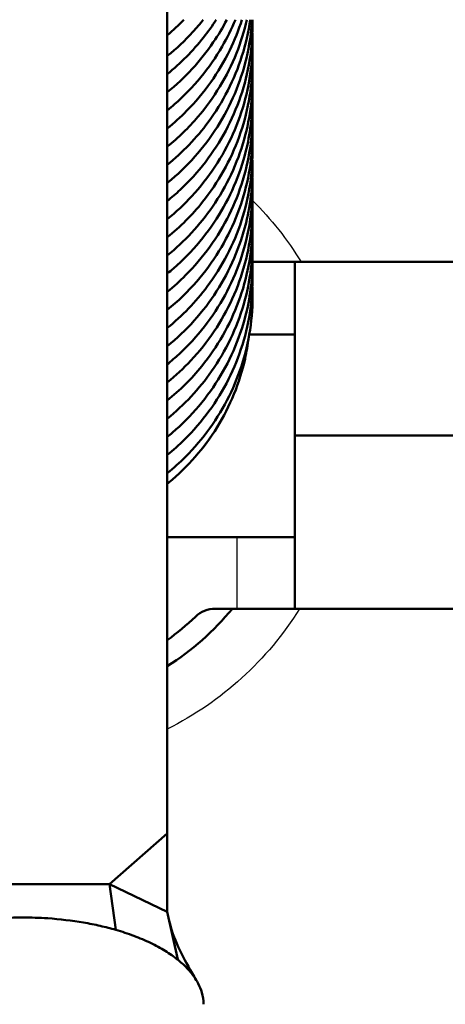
# Model space of a CAD drawing. Header units: millimetres. Extents: x 155 to 950, y -844 to 1327.
# Tile 52 of 56: x 289 to 303, y 1056 to 1090. Entities that reach past the tile are written whole.
import ezdxf

# ---------------------------------------------------------------- set-up
doc = ezdxf.new("R2010")
doc.units = ezdxf.units.MM
doc.header["$LTSCALE"] = 0.75
doc.layers.add('Visible', color=7, linetype='Continuous', lineweight=50)
doc.layers.add('Visible Narrow', color=7, linetype='Continuous', lineweight=25)

msp = doc.modelspace()

# ---------------------------------------------------------------- linework, layer by layer
at = {"layer": 'Visible', "extrusion": (-1.22465e-16, -1, 2.96658e-13)}
for p, q in [((293.649, 1301.809, 534.696), (293.649, 1061.997, 665.989)), ((298.063, 1081.751, 273.755), (306.063, 1081.751, 273.755)), ((296.483, 1079.239, 174.955), (298.063, 1079.239, 174.955)), ((298.063, 1075.758, 279.951), (306.063, 1075.758, 279.951)), ((293.649, 1072.239, 174.955), (298.063, 1072.239, 174.955)), ((296.063, 1069.765, 167.955), (295.314, 1069.765, 167.955)), ((306.063, 1069.765, 273.755), (298.063, 1069.765, 273.755)), ((291.649, 1060.243, 666.949), (293.649, 1061.997, 665.989)), ((293.649, 1061.997, 665.989), (293.649, 1059.283, 665.195)), ((291.649, 1060.243, 666.949), (285.649, 1060.243, 666.949)), ((293.649, 1059.283, 665.195), (291.649, 1060.243, 666.949)), ((291.649, 1060.243, 666.949), (291.865, 1058.661, 668.225)), ((293.649, 1059.283, 665.195), (294.008, 1057.632, 666.344))]:
    msp.add_line(p, q, dxfattribs=at)
msp.add_arc((296.063, 169.955, -1081.751), 2, 285.5092, 0, dxfattribs=at)
at = {"layer": 'Visible', "extrusion": (-1, 1.22465e-16, 0)}
for centre, start, end in [((-1075.551, 273.755, -298.063), 91.9145, 180), ((-1075.965, 273.755, -298.063), 0, 88.0855)]:
    msp.add_arc(centre, 6.2, start, end, dxfattribs=at)
at = {"layer": 'Visible'}
for centre, radius, start, end in [((288.563, 1075.8, 142.955), 9.5, 302.3706, 320.5621), ((288.563, 1075.8, 167.955), 8.75, 305.5409, 313.8201)]:
    msp.add_arc(centre, radius, start, end, dxfattribs=at)
at = {"layer": 'Visible', "extrusion": (-3.63302e-29, -2.96658e-13, -1)}
msp.add_arc((-295.314, 1068.765, -167.955), 1, 46.1799, 90, dxfattribs=at)
at = {"layer": 'Visible', "extrusion": (1.22465e-16, 1, -2.96658e-13)}
msp.add_arc((-296.063, 169.955, 1069.765), 2, 180, 270, dxfattribs=at)
at = {"layer": 'Visible'}
for points, knots in [([(294.893, 1090.127, 249.695), (294.778, 1089.982, 249.719), (294.658, 1089.841, 249.742), (294.262, 1089.408, 249.812), (293.965, 1089.13, 249.855), (293.649, 1088.875, 249.894)], [1.7682285, 1.7682285, 1.7682285, 1.7682285, 1.8239663, 1.8239663, 1.9455822, 1.9455822, 1.9455822, 1.9455822]), ([(295.342, 1090.127, 247.083), (295.206, 1089.916, 247.119), (295.059, 1089.71, 247.154), (294.537, 1089.05, 247.263), (294.113, 1088.623, 247.331), (293.649, 1088.248, 247.388)], [6.6968219, 6.6968219, 6.6968219, 6.6968219, 6.7728135, 6.7728135, 6.9516367, 6.9516367, 6.9516367, 6.9516367]), ([(295.708, 1090.127, 244.469), (295.567, 1089.858, 244.516), (295.411, 1089.596, 244.561), (294.802, 1088.701, 244.712), (294.26, 1088.113, 244.807), (293.649, 1087.62, 244.882)], [11.6299093, 11.6299093, 11.6299093, 11.6299093, 11.7216766, 11.7216766, 11.9578429, 11.9578429, 11.9578429, 11.9578429]), ([(296.002, 1090.127, 241.853), (295.869, 1089.808, 241.91), (295.716, 1089.498, 241.964), (295.113, 1088.458, 242.143), (294.551, 1087.776, 242.255), (293.82, 1087.134, 242.354), (293.735, 1087.062, 242.365), (293.649, 1086.993, 242.376)], [16.5662669, 16.5662669, 16.5662669, 16.5662669, 16.6706216, 16.6706216, 16.9309081, 16.9309081, 16.9641685, 16.9641685, 16.9641685, 16.9641685]), ([(296.231, 1090.127, 239.236), (296.116, 1089.766, 239.3), (295.975, 1089.413, 239.363), (295.435, 1088.304, 239.557), (294.924, 1087.584, 239.678), (294.108, 1086.758, 239.809), (293.884, 1086.556, 239.841), (293.649, 1086.367, 239.87)], [21.5050181, 21.5050181, 21.5050181, 21.5050181, 21.6195835, 21.6195835, 21.8798204, 21.8798204, 21.9702698, 21.9702698, 21.9702698, 21.9702698]), ([(296.402, 1090.127, 236.617), (296.312, 1089.731, 236.688), (296.191, 1089.342, 236.758), (295.722, 1088.172, 236.966), (295.265, 1087.418, 237.095), (294.388, 1086.394, 237.262), (294.032, 1086.049, 237.317), (293.649, 1085.74, 237.364)], [26.4454944, 26.4454944, 26.4454944, 26.4454944, 26.5684683, 26.5684683, 26.828701, 26.828701, 26.9762932, 26.9762932, 26.9762932, 26.9762932]), ([(296.519, 1090.127, 233.998), (296.458, 1089.702, 234.075), (296.362, 1089.281, 234.15), (295.972, 1088.059, 234.369), (295.572, 1087.275, 234.506), (294.659, 1086.04, 234.713), (294.18, 1085.541, 234.792), (293.649, 1085.112, 234.857)], [31.3871613, 31.3871613, 31.3871613, 31.3871613, 31.5173201, 31.5173201, 31.7775436, 31.7775436, 31.982405, 31.982405, 31.982405, 31.982405]), ([(296.583, 1090.127, 231.38), (296.555, 1089.677, 231.461), (296.489, 1089.229, 231.541), (296.185, 1087.961, 231.768), (295.842, 1087.152, 231.913), (294.923, 1085.701, 232.16), (294.335, 1085.041, 232.267), (293.659, 1084.493, 232.35), (293.654, 1084.489, 232.351), (293.649, 1084.485, 232.351)], [36.3295639, 36.3295639, 36.3295639, 36.3295639, 36.4662173, 36.4662173, 36.7264425, 36.7264425, 36.986782, 36.986782, 36.9887057, 36.9887057, 36.9887057, 36.9887057]), ([(296.596, 1090.127, 228.761), (296.605, 1089.655, 228.846), (296.572, 1089.182, 228.931), (296.358, 1087.877, 229.165), (296.075, 1087.046, 229.315), (295.263, 1085.535, 229.577), (294.725, 1084.835, 229.693), (293.952, 1084.111, 229.806), (293.803, 1083.982, 229.826), (293.649, 1083.858, 229.845)], [41.2722734, 41.2722734, 41.2722734, 41.2722734, 41.4151861, 41.4151861, 41.6754083, 41.6754083, 41.9356643, 41.9356643, 41.994935, 41.994935, 41.994935, 41.994935]), ([(296.592, 1089.663, 226.226), (296.605, 1089.325, 226.286), (296.597, 1088.988, 226.347), (296.491, 1087.803, 226.559), (296.269, 1086.955, 226.713), (295.57, 1085.391, 226.989), (295.083, 1084.656, 227.113), (294.236, 1083.741, 227.261), (293.952, 1083.476, 227.302), (293.649, 1083.232, 227.339)], [46.2619198, 46.2619198, 46.2619198, 46.2619198, 46.3641279, 46.3641279, 46.6243422, 46.6243422, 46.8845748, 46.8845748, 47.0009772, 47.0009772, 47.0009772, 47.0009772]), ([(296.592, 1089.035, 223.72), (296.598, 1088.887, 223.746), (296.6, 1088.74, 223.773), (296.583, 1087.739, 223.953), (296.424, 1086.876, 224.107), (295.84, 1085.268, 224.395), (295.409, 1084.501, 224.528), (294.512, 1083.381, 224.712), (294.1, 1082.969, 224.778), (293.649, 1082.604, 224.833)], [51.2680486, 51.2680486, 51.2680486, 51.2680486, 51.312992, 51.312992, 51.5732012, 51.5732012, 51.8334273, 51.8334273, 52.0070234, 52.0070234, 52.0070234, 52.0070234]), ([(296.592, 1088.409, 221.214), (296.625, 1087.596, 221.36), (296.527, 1086.768, 221.508), (296.074, 1085.162, 221.796), (295.699, 1084.367, 221.937), (294.778, 1083.032, 222.162), (294.246, 1082.46, 222.254), (293.649, 1081.977, 222.327)], [56.2742648, 56.2742648, 56.2742648, 56.2742648, 56.5220605, 56.5220605, 56.7822852, 56.7822852, 57.0132121, 57.0132121, 57.0132121, 57.0132121]), ([(296.592, 1087.782, 218.707), (296.617, 1087.154, 218.82), (296.566, 1086.521, 218.934), (296.268, 1085.071, 219.194), (295.952, 1084.252, 219.341), (295.082, 1082.772, 219.595), (294.516, 1082.094, 219.707), (293.793, 1081.468, 219.803), (293.722, 1081.408, 219.812), (293.649, 1081.35, 219.821)], [61.2804496, 61.2804496, 61.2804496, 61.2804496, 61.470999, 61.470999, 61.7312235, 61.7312235, 61.9915176, 61.9915176, 62.019545, 62.019545, 62.019545, 62.019545]), ([(296.591, 1087.155, 216.201), (296.609, 1086.715, 216.281), (296.59, 1086.273, 216.36), (296.423, 1084.992, 216.59), (296.168, 1084.152, 216.742), (295.407, 1082.617, 217.01), (294.892, 1081.9, 217.13), (294.082, 1081.091, 217.258), (293.87, 1080.902, 217.288), (293.649, 1080.723, 217.315)], [66.2865635, 66.2865635, 66.2865635, 66.2865635, 66.4199685, 66.4199685, 66.6801877, 66.6801877, 66.9404266, 66.9404266, 67.0256632, 67.0256632, 67.0256632, 67.0256632]), ([(296.592, 1086.527, 213.696), (296.602, 1086.276, 213.741), (296.6, 1086.025, 213.786), (296.538, 1084.923, 213.983), (296.344, 1084.067, 214.138), (295.697, 1082.483, 214.419), (295.235, 1081.732, 214.547), (294.363, 1080.726, 214.711), (294.019, 1080.395, 214.764), (293.649, 1080.096, 214.809)], [71.2926689, 71.2926689, 71.2926689, 71.2926689, 71.3688639, 71.3688639, 71.6290735, 71.6290735, 71.8893064, 71.8893064, 72.0316861, 72.0316861, 72.0316861, 72.0316861]), ([(296.592, 1085.9, 211.189), (296.595, 1085.838, 211.201), (296.596, 1085.776, 211.212), (296.611, 1084.861, 211.376), (296.481, 1083.994, 211.531), (295.951, 1082.368, 211.823), (295.545, 1081.587, 211.959), (294.634, 1080.371, 212.162), (294.167, 1079.887, 212.239), (293.649, 1079.469, 212.303)], [76.2988316, 76.2988316, 76.2988316, 76.2988316, 76.317713, 76.317713, 76.5779252, 76.5779252, 76.8381484, 76.8381484, 77.0377845, 77.0377845, 77.0377845, 77.0377845]), ([(296.592, 1085.274, 208.683), (296.621, 1084.545, 208.814), (296.547, 1083.806, 208.947), (296.167, 1082.269, 209.222), (295.819, 1081.462, 209.366), (294.896, 1080.026, 209.61), (294.313, 1079.377, 209.716), (293.649, 1078.841, 209.797)], [81.3050602, 81.3050602, 81.3050602, 81.3050602, 81.5268036, 81.5268036, 81.7870288, 81.7870288, 82.0440657, 82.0440657, 82.0440657, 82.0440657]), ([(296.592, 1084.647, 206.177), (296.613, 1084.104, 206.275), (296.579, 1083.558, 206.373), (296.344, 1082.184, 206.619), (296.055, 1081.355, 206.769), (295.234, 1079.849, 207.029), (294.691, 1079.152, 207.145), (293.925, 1078.445, 207.255), (293.789, 1078.328, 207.273), (293.649, 1078.215, 207.29)], [86.3112047, 86.3112047, 86.3112047, 86.3112047, 86.4757703, 86.4757703, 86.7359931, 86.7359931, 86.996254, 86.996254, 87.0503216, 87.0503216, 87.0503216, 87.0503216]), ([(296.591, 1084.019, 203.671), (296.606, 1083.665, 203.735), (296.596, 1083.31, 203.798), (296.48, 1082.109, 204.014), (296.253, 1081.262, 204.167), (295.543, 1079.703, 204.442), (295.052, 1078.971, 204.565), (294.211, 1078.074, 204.71), (293.938, 1077.821, 204.749), (293.649, 1077.588, 204.785)], [91.317307, 91.317307, 91.317307, 91.317307, 91.4247193, 91.4247193, 91.6849345, 91.6849345, 91.9451674, 91.9451674, 92.0563724, 92.0563724, 92.0563724, 92.0563724]), ([(296.592, 1083.392, 201.165), (296.599, 1083.227, 201.195), (296.6, 1083.062, 201.224), (296.576, 1082.044, 201.407), (296.411, 1081.183, 201.562), (295.817, 1079.578, 201.849), (295.381, 1078.813, 201.98), (294.487, 1077.713, 202.161), (294.086, 1077.314, 202.225), (293.649, 1076.961, 202.278)], [96.3234305, 96.3234305, 96.3234305, 96.3234305, 96.3735887, 96.3735887, 96.6337955, 96.6337955, 96.8940241, 96.8940241, 97.0624114, 97.0624114, 97.0624114, 97.0624114]), ([(296.592, 1082.766, 198.659), (296.626, 1081.936, 198.808), (296.523, 1081.09, 198.96), (296.054, 1079.471, 199.25), (295.674, 1078.678, 199.39), (294.755, 1077.363, 199.611), (294.233, 1076.806, 199.701), (293.649, 1076.333, 199.772)], [101.3296389, 101.3296389, 101.3296389, 101.3296389, 101.5826528, 101.5826528, 101.8428773, 101.8428773, 102.0685833, 102.0685833, 102.0685833, 102.0685833]), ([(296.592, 1082.139, 196.153), (296.617, 1081.494, 196.268), (296.563, 1080.843, 196.385), (296.252, 1079.379, 196.648), (295.931, 1078.561, 196.795), (295.051, 1077.087, 197.048), (294.48, 1076.412, 197.158), (293.766, 1075.802, 197.252), (293.708, 1075.754, 197.259), (293.649, 1075.706, 197.266)], [106.3358333, 106.3358333, 106.3358333, 106.3358333, 106.5315827, 106.5315827, 106.7918075, 106.7918075, 107.0521098, 107.0521098, 107.074919, 107.074919, 107.074919, 107.074919]), ([(296.591, 1081.512, 193.647), (296.61, 1081.054, 193.729), (296.588, 1080.595, 193.811), (296.411, 1079.298, 194.044), (296.15, 1078.46, 194.195), (295.379, 1076.929, 194.463), (294.859, 1076.216, 194.582), (294.056, 1075.425, 194.707), (293.857, 1075.247, 194.735), (293.649, 1075.08, 194.76)], [111.341951, 111.341951, 111.341951, 111.341951, 111.4805567, 111.4805567, 111.7407766, 111.7407766, 112.0010179, 112.0010179, 112.0810559, 112.0810559, 112.0810559, 112.0810559]), ([(296.592, 1080.882, 191.141), (296.609, 1080.441, 191.22), (296.59, 1079.998, 191.3), (296.422, 1078.717, 191.53), (296.166, 1077.877, 191.682), (295.404, 1076.342, 191.95), (294.889, 1075.626, 192.07), (294.08, 1074.819, 192.198), (293.869, 1074.63, 192.227), (293.649, 1074.453, 192.254)], [116.3491245, 116.3491245, 116.3491245, 116.3491245, 116.4827384, 116.4827384, 116.7429577, 116.7429577, 117.0031968, 117.0031968, 117.0879362, 117.0879362, 117.0879362, 117.0879362]), ([(296.462, 1079.123, 189.129), (296.432, 1078.883, 189.177), (296.391, 1078.643, 189.225), (296.153, 1077.576, 189.44), (295.822, 1076.765, 189.603), (294.928, 1075.321, 189.887), (294.356, 1074.666, 190.013), (293.684, 1074.111, 190.116), (293.666, 1074.097, 190.118), (293.649, 1074.083, 190.121)], [1.3356318, 1.3356318, 1.3356318, 1.3356318, 1.4097539, 1.4097539, 1.6698774, 1.6698774, 1.9264779, 1.9264779, 1.933248, 1.933248, 1.933248, 1.933248]), ([(291.865, 1058.661, 668.225), (291.69, 1058.712, 668.316), (291.511, 1058.757, 668.401), (291.139, 1058.842, 668.556), (290.947, 1058.88, 668.626), (290.349, 1058.983, 668.812), (289.934, 1059.032, 668.902), (289.227, 1059.079, 668.989), (288.94, 1059.089, 669.006), (288.363, 1059.089, 669.006), (288.075, 1059.079, 668.989), (287.367, 1059.032, 668.903), (286.951, 1058.984, 668.813), (286.353, 1058.881, 668.626), (286.16, 1058.842, 668.556), (285.788, 1058.758, 668.401), (285.608, 1058.712, 668.317), (285.433, 1058.661, 668.225)], [-0.6745521, -0.6745521, -0.6745521, -0.6745521, -0.613578, -0.613578, -0.5513281, -0.5513281, -0.4237592, -0.4237592, -0.3375702, -0.3375702, -0.2512324, -0.2512324, -0.1234383, -0.1234383, -0.0610793, -0.0610793, 0, 0, 0, 0]), ([(293.716, 1058.975, 665.409), (293.78, 1058.679, 665.272), (293.891, 1058.375, 665.165), (294.166, 1057.771, 665.037), (294.333, 1057.465, 665.018), (294.554, 1057.086, 665.037), (294.602, 1057.005, 665.043), (294.651, 1056.925, 665.052)], [0, 0, 0, 0, 0.0997169, 0.0997169, 0.2028163, 0.2028163, 0.2312301, 0.2312301, 0.2312301, 0.2312301]), ([(294.008, 1057.632, 666.344), (293.878, 1057.737, 666.536), (293.734, 1057.837, 666.72), (293.419, 1058.03, 667.073), (293.249, 1058.123, 667.241), (292.887, 1058.297, 667.559), (292.695, 1058.378, 667.708), (292.292, 1058.529, 667.984), (292.082, 1058.599, 668.11), (291.865, 1058.661, 668.225)], [-0.3059429, -0.3059429, -0.3059429, -0.3059429, -0.2297129, -0.2297129, -0.1529715, -0.1529715, -0.0762301, -0.0762301, 0, 0, 0, 0]), ([(294.899, 1056.088, 663.524), (294.899, 1056.226, 663.776), (294.879, 1056.363, 664.028), (294.781, 1056.703, 664.649), (294.679, 1056.903, 665.013), (294.466, 1057.19, 665.538), (294.386, 1057.282, 665.707), (294.209, 1057.461, 666.034), (294.113, 1057.548, 666.191), (294.008, 1057.632, 666.344)], [-0.3372783, -0.3372783, -0.3372783, -0.3372783, -0.2512324, -0.2512324, -0.1234383, -0.1234383, -0.0610793, -0.0610793, 0, 0, 0, 0])]:
    msp.add_open_spline(points, degree=3, knots=knots, dxfattribs=at)
msp.add_open_spline([(294.223, 1090.127, 251.601), (294.042, 1089.939, 251.637), (293.85, 1089.76, 251.671), (293.649, 1089.59, 251.702)], degree=3, dxfattribs=at)
at = {"layer": 'Visible Narrow', "extrusion": (-1.22465e-16, -1, 2.96658e-13)}
msp.add_line((296.063, 1069.765, 167.955), (296.063, 1072.239, 167.955), dxfattribs=at)
at = {"layer": 'Visible Narrow', "extrusion": (-3.63302e-29, -2.96658e-13, -1)}
for start, end in [(134.8363, 148.5122), (211.9836, 243.4857)]:
    msp.add_arc((-288.563, 1075.8, 720.534), 11.393, start, end, dxfattribs=at)
at = {"layer": 'Visible Narrow'}
msp.add_open_spline([(293.649, 1074.095, 190.215), (294.128, 1074.483, 190.137), (294.561, 1074.926, 190.046), (295.323, 1075.919, 189.837), (295.647, 1076.471, 189.719), (296.15, 1077.636, 189.468), (296.327, 1078.249, 189.335), (296.44, 1078.956, 189.18), (296.451, 1079.038, 189.162), (296.461, 1079.12, 189.145)], degree=3, knots=[-0.07784532, -0.07784532, -0.07784532, -0.07784532, -0.0703125, -0.0703125, -0.0625, -0.0625, -0.0546875, -0.0546875, -0.05366352, -0.05366352, -0.05366352, -0.05366352], dxfattribs=at)

doc.saveas('drawing.dxf')
